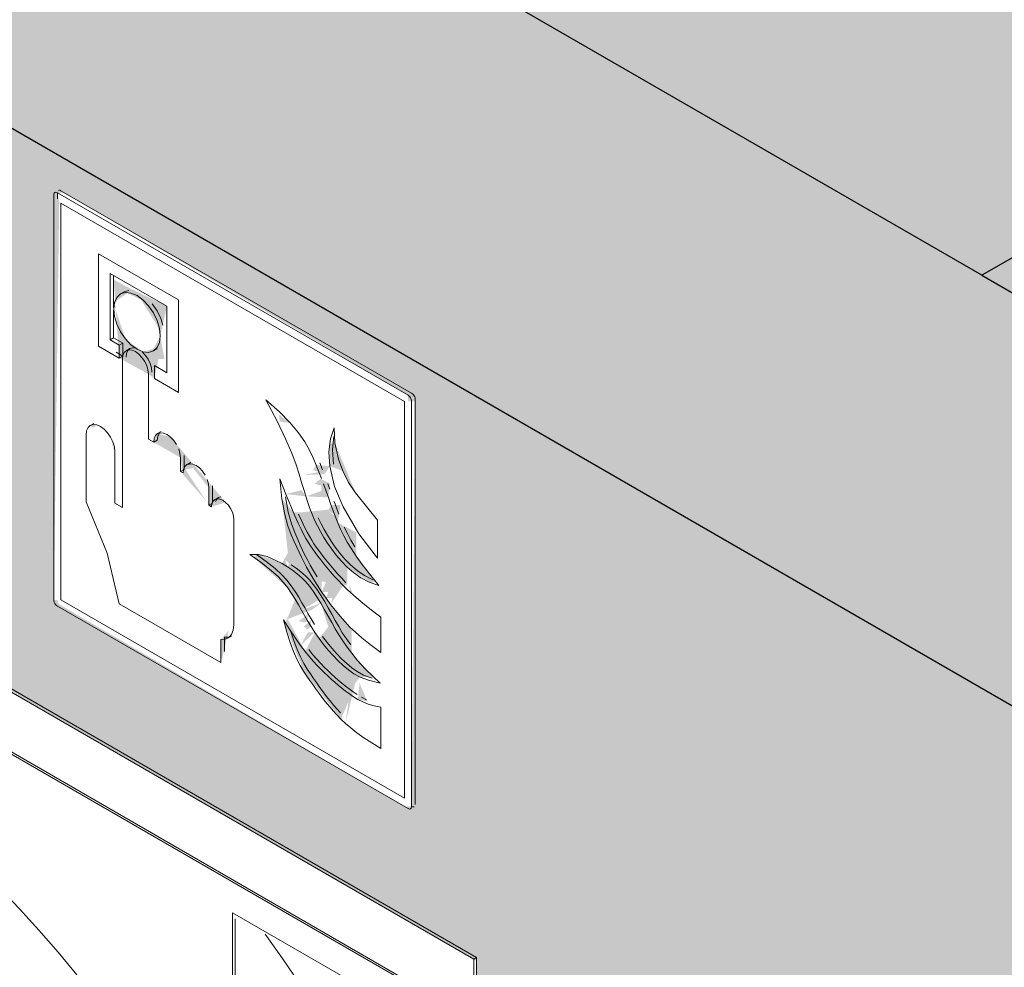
# Model space of a CAD drawing. Header units: millimetres. Extents: x 2807 to 348062, y -35711 to 43067.
# Tile 48 of 191: x 41622 to 42011, y 1387 to 1762. Entities that reach past the tile are written whole.
import ezdxf

# ---------------------------------------------------------------- set-up
doc = ezdxf.new("R2010")
doc.units = ezdxf.units.MM
for name, color, linetype, lineweight in [('A-WALL', 7, 'Continuous', 25), ('A-WALL-PATT', 7, 'Continuous', 25), ('I-WALL', 7, 'Continuous', 18), ('P-SANR-FIXT', 7, 'Continuous', 13), ('Q-SPCQ', 7, 'Continuous', 13)]:
    doc.layers.add(name, color=color, linetype=linetype, lineweight=lineweight)

# ---------------------------------------------------------------- blocks, each defined once
blk = doc.blocks.new('NLRS_65_SE__haspelkast inbouw p1jbq1s6_sav_bcb - haspelkast inbouw_saval_i 32-n_haspel deco-32_30m-3_4_-V241-00 isometrie begane grond _plotview_')
at = {"layer": 'Q-SPCQ'}
for p, q in [((41801.07, 1390.64), (41281.34, 1690.7)), ((41282.4, 1691.32), (41802.13, 1391.25)), ((41301.85, 1655.19), (41780.56, 1378.8)), ((41779.85, 1378.39), (41302.56, 1653.96)), ((41705.61, 1409.01), (41769.25, 1372.27)), ((41705.61, 1335.53), (41705.61, 1409.01)), ((41706.67, 1406.6), (41706.67, 1336.14)), ((41801.07, 1390.64), (41802.13, 1391.25)), ((41801.07, 814.72), (41801.07, 1390.64)), ((41802.13, 1391.25), (41802.13, 815.34))]:
    blk.add_line(p, q, dxfattribs=at)
blk = doc.blocks.new('NLRS_65_PF_FB_brandslanghaspel_saval - brandslanghaspel_saval_deco-d32_slang 30m-3_4_-2287613-00 isometrie begane grond _plotview_')
at = {"layer": 'P-SANR-FIXT'}
for points in [[(41538.92, 1477.52, 0), (41547.4, 1472.42, 0), (41555.87, 1466.95, 0), (41564.31, 1461.1, 0), (41572.7, 1454.89, 0), (41581.04, 1448.32, 0), (41589.3, 1441.42, 0), (41597.49, 1434.18, 0), (41605.57, 1426.62, 0), (41613.55, 1418.75, 0), (41621.41, 1410.59, 0), (41629.14, 1402.15, 0), (41636.72, 1393.44, 0), (41644.14, 1384.47, 0)], [(41718.57, 1400.53, 0), (41725.45, 1390.88, 0), (41732.13, 1381.04, 0), (41738.6, 1371.01, 0), (41744.84, 1360.83, 0), (41746.71, 1357.62, 0)]]:
    blk.add_polyline3d(points, dxfattribs=at)
blk = doc.blocks.new('NLRS_65_SE_WPB_pictogram handbrandmelder_saval - pictogram_saval_handbrandmelder-2266541-00 isometrie begane grond _plotview_')
at = {"layer": 'Q-SPCQ'}
for p, q in [((41775.02, 1613.59), (41636.43, 1693.6)), ((41636.43, 1691.15), (41636.43, 1693.6)), ((41637.84, 1694.42), (41776.43, 1614.41)), ((41635.01, 1692.79), (41635.01, 1532.65)), ((41637.84, 1532.65), (41637.84, 1689.52)), ((41637.84, 1689.52), (41773.6, 1611.14)), ((41773.6, 1611.14), (41637.84, 1689.52)), ((41637.84, 1689.52), (41637.84, 1532.65)), ((41684.31, 1651.24), (41652.67, 1669.51)), ((41652.67, 1669.51), (41652.67, 1632.97)), ((41652.67, 1669.51), (41684.31, 1651.24)), ((41652.67, 1632.97), (41652.67, 1669.51)), ((41657.22, 1635.43), (41657.22, 1661.74)), ((41657.22, 1661.74), (41679.71, 1648.75)), ((41679.71, 1648.75), (41657.22, 1661.74)), ((41657.22, 1661.74), (41657.22, 1635.43)), ((41658.64, 1660.92), (41658.64, 1648.22)), ((41658.64, 1648.22), (41658.64, 1660.92)), ((41662.8, 1654.41), (41661.39, 1653.59)), ((41662.8, 1654.41), (41664.71, 1655)), ((41664.71, 1655), (41662.8, 1654.41)), ((41684.31, 1614.7), (41684.31, 1651.24)), ((41684.31, 1651.24), (41684.31, 1614.7)), ((41658.64, 1647.14), (41658.64, 1636.24)), ((41658.64, 1636.24), (41658.64, 1647.14)), ((41679.71, 1648.75), (41679.71, 1622.45)), ((41679.71, 1622.45), (41679.71, 1648.75)), ((41658.64, 1636.24), (41657.22, 1635.43)), ((41658.64, 1636.24), (41657.22, 1635.43)), ((41660.83, 1633.35), (41657.22, 1635.43)), ((41657.22, 1635.43), (41660.83, 1633.35)), ((41658.64, 1636.24), (41662.24, 1634.16)), ((41662.24, 1634.16), (41658.64, 1636.24)), ((41652.67, 1632.97), (41660.83, 1628.26)), ((41660.83, 1628.26), (41652.67, 1632.97)), ((41662.24, 1634.16), (41660.83, 1633.35)), ((41662.24, 1634.16), (41660.83, 1633.35)), ((41660.83, 1628.26), (41660.83, 1633.35)), ((41660.83, 1633.35), (41660.83, 1628.26)), ((41662.24, 1634.16), (41662.24, 1629.07)), ((41662.24, 1629.07), (41662.24, 1634.16)), ((41665.05, 1631.98), (41663.63, 1631.16)), ((41674.39, 1631.08), (41675.8, 1631.9)), ((41662.24, 1629.07), (41659.67, 1630.56)), ((41659.67, 1630.56), (41662.24, 1629.07)), ((41662.24, 1629.07), (41660.83, 1628.26)), ((41662.24, 1629.07), (41660.83, 1628.26)), ((41662.13, 1627.84), (41662.13, 1569.17)), ((41662.13, 1569.17), (41662.13, 1627.84)), ((41679.71, 1622.45), (41674.75, 1625.31)), ((41674.75, 1625.31), (41674.75, 1620.22)), ((41674.75, 1620.22), (41674.75, 1625.31)), ((41674.75, 1625.31), (41679.71, 1622.45)), ((41672.39, 1596.2), (41672.39, 1621.91)), ((41672.39, 1621.91), (41672.39, 1596.2)), ((41674.75, 1620.22), (41684.31, 1614.7)), ((41684.31, 1614.7), (41674.75, 1620.22)), ((41777.85, 1611.96), (41777.85, 1451.81)), ((41773.6, 1611.14), (41773.6, 1454.26)), ((41773.6, 1454.26), (41773.6, 1611.14)), ((41776.43, 1451), (41776.43, 1611.14)), ((41650.84, 1602.43), (41649.42, 1601.61)), ((41647.76, 1597.93), (41647.76, 1571.39)), ((41647.76, 1571.39), (41647.76, 1597.93)), ((41674.5, 1594.98), (41672.39, 1596.2)), ((41672.39, 1596.2), (41674.5, 1594.98)), ((41675.91, 1595.8), (41674.5, 1594.98)), ((41675.91, 1595.8), (41674.5, 1594.98)), ((41677.46, 1599.22), (41676.04, 1598.4)), ((41659.12, 1570.9), (41659.12, 1591.37)), ((41659.12, 1591.37), (41659.12, 1570.9)), ((41685.06, 1583.45), (41685.06, 1588.88)), ((41685.06, 1588.88), (41685.06, 1583.45)), ((41686.48, 1589.7), (41686.48, 1584.26)), ((41686.48, 1584.26), (41686.48, 1589.7)), ((41686.48, 1584.26), (41685.06, 1583.45)), ((41686.48, 1584.26), (41685.06, 1583.45)), ((41689.02, 1586.96), (41687.61, 1586.15)), ((41688.21, 1586.21), (41689.02, 1586.96)), ((41689.02, 1586.96), (41688.21, 1586.21)), ((41740.1, 1586.78), (41741.19, 1584.06)), ((41741.19, 1584.06), (41740.1, 1586.78)), ((41686.11, 1582.84), (41685.06, 1583.45)), ((41685.06, 1583.45), (41686.11, 1582.84)), ((41696.33, 1570.12), (41696.33, 1576.94)), ((41696.33, 1576.94), (41696.33, 1570.12)), ((41697.74, 1577.76), (41697.74, 1570.94)), ((41697.74, 1570.94), (41697.74, 1577.76)), ((41743.3, 1578.52), (41744.07, 1576.42)), ((41744.07, 1576.42), (41743.3, 1578.52)), ((41700.09, 1573.18), (41698.67, 1572.36)), ((41662.13, 1569.17), (41659.12, 1570.9)), ((41659.12, 1570.9), (41662.13, 1569.17)), ((41697.74, 1570.94), (41696.33, 1570.12)), ((41697.74, 1570.94), (41696.33, 1570.12)), ((41697.38, 1569.51), (41696.33, 1570.12)), ((41696.33, 1570.12), (41697.38, 1569.51)), ((41706.19, 1522.85), (41706.19, 1564.42)), ((41706.19, 1564.42), (41706.19, 1522.85)), ((41762.91, 1549.12), (41762.91, 1564.23)), ((41762.91, 1564.23), (41762.91, 1549.12)), ((41636.43, 1530.2), (41775.02, 1450.18)), ((41773.6, 1454.26), (41637.84, 1532.65)), ((41637.84, 1532.65), (41773.6, 1454.26)), ((41660.85, 1531.05), (41701.04, 1507.85)), ((41701.04, 1507.85), (41660.85, 1531.05)), ((41764.33, 1511.9), (41764.33, 1525.85)), ((41764.33, 1525.85), (41764.33, 1511.9)), ((41704.16, 1517.95), (41702.45, 1517.86)), ((41702.45, 1517.86), (41704.16, 1517.95)), ((41703.79, 1517.55), (41705.21, 1518.36)), ((41701.04, 1507.85), (41701.04, 1517.04)), ((41701.04, 1517.04), (41701.04, 1507.85)), ((41702.45, 1517.86), (41702.45, 1512.32)), ((41702.45, 1512.32), (41702.45, 1517.86)), ((41756.64, 1494.14), (41758.55, 1493.17)), ((41758.55, 1493.17), (41756.64, 1494.14)), ((41764.33, 1473.9), (41764.33, 1490.23)), ((41764.33, 1490.23), (41764.33, 1473.9))]:
    blk.add_line(p, q, dxfattribs=at)
for points in [[(41636.43, 1693.6, 0), (41636.06, 1693.76, 0), (41635.72, 1693.79, 0), (41635.43, 1693.7, 0), (41635.2, 1693.49, 0), (41635.06, 1693.18, 0), (41635.01, 1692.79, 0)], [(41636.84, 1694.52, 0), (41637.14, 1694.61, 0), (41637.48, 1694.58, 0), (41637.84, 1694.42, 0)], [(41677.08, 1637.03, 0), (41676.77, 1639.96, 0), (41675.85, 1643.05, 0), (41674.39, 1646.09, 0), (41672.48, 1648.87, 0), (41670.27, 1651.21, 0), (41667.89, 1652.95, 0), (41665.51, 1653.96, 0), (41663.29, 1654.18, 0), (41661.39, 1653.59, 0), (41659.93, 1652.24, 0), (41659.01, 1650.21, 0), (41658.7, 1647.64, 0)], [(41658.7, 1647.64, 0), (41659.01, 1650.21, 0), (41659.93, 1652.24, 0), (41661.39, 1653.59, 0), (41663.29, 1654.18, 0), (41665.51, 1653.96, 0), (41667.89, 1652.95, 0), (41670.27, 1651.21, 0), (41672.48, 1648.87, 0), (41674.39, 1646.09, 0), (41675.85, 1643.05, 0), (41676.77, 1639.96, 0), (41677.08, 1637.03, 0)], [(41658.7, 1647.64, 0), (41659.01, 1644.72, 0), (41659.93, 1641.63, 0), (41661.39, 1638.58, 0), (41663.29, 1635.8, 0), (41665.51, 1633.46, 0), (41667.89, 1631.72, 0), (41670.27, 1630.71, 0), (41672.48, 1630.49, 0), (41674.39, 1631.08, 0), (41675.85, 1632.43, 0), (41676.77, 1634.46, 0), (41677.08, 1637.03, 0)], [(41677.08, 1637.03, 0), (41676.77, 1634.46, 0), (41675.85, 1632.43, 0), (41674.39, 1631.08, 0), (41672.48, 1630.49, 0), (41670.27, 1630.71, 0), (41667.89, 1631.72, 0), (41665.51, 1633.46, 0), (41663.29, 1635.8, 0), (41661.39, 1638.58, 0), (41659.93, 1641.63, 0), (41659.01, 1644.72, 0), (41658.7, 1647.64, 0)], [(41673.9, 1649.69, 0), (41675.8, 1646.91, 0), (41677.26, 1643.86, 0), (41678.07, 1641.27, 0)], [(41678.07, 1641.27, 0), (41677.26, 1643.86, 0), (41675.8, 1646.91, 0), (41673.9, 1649.69, 0)], [(41672.39, 1621.91, 0), (41672.22, 1623.55, 0), (41671.71, 1625.27, 0), (41670.89, 1626.97, 0), (41669.83, 1628.53, 0), (41668.59, 1629.83, 0), (41667.26, 1630.8, 0), (41665.93, 1631.37, 0), (41664.7, 1631.49, 0), (41663.63, 1631.16, 0), (41662.82, 1630.41, 0), (41662.3, 1629.27, 0), (41662.13, 1627.84, 0)], [(41662.13, 1627.84, 0), (41662.3, 1629.27, 0), (41662.82, 1630.41, 0), (41663.63, 1631.16, 0), (41664.7, 1631.49, 0), (41665.93, 1631.37, 0), (41667.26, 1630.8, 0), (41668.59, 1629.83, 0), (41669.83, 1628.53, 0), (41670.89, 1626.97, 0), (41671.71, 1625.27, 0), (41672.22, 1623.55, 0), (41672.39, 1621.91, 0)], [(41663.54, 1628.66, 0), (41663.72, 1630.09, 0), (41664.23, 1631.22, 0), (41665.05, 1631.98, 0), (41666.11, 1632.31, 0), (41667.35, 1632.18, 0)], [(41667.35, 1632.18, 0), (41666.11, 1632.31, 0), (41665.05, 1631.98, 0), (41664.23, 1631.22, 0), (41663.72, 1630.09, 0), (41663.54, 1628.66, 0)], [(41670, 1630.65, 0), (41671.24, 1629.34, 0), (41672.31, 1627.79, 0), (41673.12, 1626.09, 0), (41673.63, 1624.36, 0), (41673.81, 1622.73, 0)], [(41673.81, 1622.73, 0), (41673.63, 1624.36, 0), (41673.12, 1626.09, 0), (41672.31, 1627.79, 0), (41671.24, 1629.34, 0), (41670, 1630.65, 0)], [(41740.79, 1580.63, 0), (41739.78, 1583.24, 0), (41738.69, 1585.96, 0), (41737.48, 1588.82, 0), (41736.04, 1591.85, 0), (41734.17, 1595.12, 0), (41731.7, 1598.69, 0), (41728.44, 1602.62, 0), (41724.21, 1606.96, 0), (41718.85, 1611.77, 0)], [(41718.85, 1611.77, 0), (41723.27, 1603.25, 0), (41726.6, 1596.3, 0), (41729.03, 1590.66, 0), (41730.76, 1586.09, 0), (41732, 1582.33, 0), (41732.94, 1579.13, 0), (41733.78, 1576.25, 0), (41734.58, 1573.6, 0), (41735.38, 1571.13, 0), (41736.21, 1568.79, 0), (41737.11, 1566.5, 0), (41738.11, 1564.24, 0), (41739.22, 1561.97, 0), (41740.44, 1559.69, 0), (41741.78, 1557.38, 0), (41743.25, 1555.04, 0), (41744.86, 1552.67, 0), (41746.65, 1550.3, 0), (41748.66, 1547.95, 0), (41750.93, 1545.65, 0), (41753.48, 1543.45, 0), (41756.38, 1541.43, 0), (41759.67, 1539.71, 0), (41763.42, 1538.4, 0)], [(41763.42, 1538.4, 0), (41759.67, 1539.71, 0), (41756.38, 1541.43, 0), (41753.48, 1543.45, 0), (41750.93, 1545.65, 0), (41748.66, 1547.95, 0), (41746.65, 1550.3, 0), (41744.86, 1552.67, 0), (41743.25, 1555.04, 0), (41741.78, 1557.38, 0), (41740.44, 1559.69, 0), (41739.22, 1561.97, 0), (41738.11, 1564.24, 0), (41737.11, 1566.5, 0), (41736.21, 1568.79, 0), (41735.38, 1571.13, 0), (41734.58, 1573.6, 0), (41733.78, 1576.25, 0), (41732.94, 1579.13, 0), (41732, 1582.33, 0), (41730.76, 1586.09, 0), (41729.03, 1590.66, 0), (41726.6, 1596.3, 0), (41723.27, 1603.25, 0), (41718.85, 1611.77, 0)], [(41718.85, 1611.77, 0), (41724.21, 1606.96, 0), (41728.44, 1602.62, 0), (41731.7, 1598.69, 0), (41734.17, 1595.12, 0), (41736.04, 1591.85, 0), (41737.48, 1588.82, 0), (41738.69, 1585.96, 0), (41739.78, 1583.24, 0), (41740.79, 1580.63, 0)], [(41776.43, 1611.14, 0), (41776.38, 1611.59, 0), (41776.24, 1612.07, 0), (41776.02, 1612.53, 0), (41775.72, 1612.96, 0), (41775.38, 1613.32, 0), (41775.02, 1613.59, 0)], [(41776.43, 1614.41, 0), (41776.8, 1614.14, 0), (41777.14, 1613.78, 0), (41777.43, 1613.35, 0), (41777.66, 1612.88, 0), (41777.8, 1612.41, 0), (41777.85, 1611.96, 0)], [(41659.12, 1591.37, 0), (41658.93, 1593.18, 0), (41658.36, 1595.09, 0), (41657.46, 1596.97, 0), (41656.28, 1598.69, 0), (41654.91, 1600.14, 0), (41653.44, 1601.21, 0), (41651.97, 1601.84, 0), (41650.6, 1601.97, 0), (41649.42, 1601.61, 0), (41648.52, 1600.77, 0), (41647.95, 1599.52, 0), (41647.76, 1597.93, 0)], [(41647.76, 1597.93, 0), (41647.95, 1599.52, 0), (41648.52, 1600.77, 0), (41649.42, 1601.61, 0), (41650.6, 1601.97, 0), (41651.97, 1601.84, 0), (41653.44, 1601.21, 0), (41654.91, 1600.14, 0), (41656.28, 1598.69, 0), (41657.46, 1596.97, 0), (41658.36, 1595.09, 0), (41658.93, 1593.18, 0), (41659.12, 1591.37, 0)], [(41745.82, 1600.74, 0), (41744.31, 1596.37, 0), (41743.73, 1591.23, 0), (41744.1, 1585.53, 0)], [(41744.1, 1585.53, 0), (41743.73, 1591.23, 0), (41744.31, 1596.37, 0), (41745.82, 1600.74, 0)], [(41747.5, 1588.26, 0), (41746.11, 1594.71, 0), (41745.82, 1600.74, 0)], [(41745.82, 1600.74, 0), (41746.11, 1594.71, 0), (41747.5, 1588.26, 0)], [(41683.52, 1594.09, 0), (41682.42, 1595.69, 0), (41681.15, 1597.03, 0), (41679.78, 1598.03, 0), (41678.41, 1598.61, 0), (41677.14, 1598.74, 0), (41676.04, 1598.4, 0), (41675.21, 1597.62, 0), (41674.68, 1596.46, 0), (41674.5, 1594.98, 0)], [(41674.5, 1594.98, 0), (41674.68, 1596.46, 0), (41675.21, 1597.62, 0), (41676.04, 1598.4, 0), (41677.14, 1598.74, 0), (41678.41, 1598.61, 0), (41679.78, 1598.03, 0), (41681.15, 1597.03, 0), (41682.42, 1595.69, 0), (41683.52, 1594.09, 0)], [(41675.91, 1595.8, 0), (41676.09, 1597.27, 0), (41676.62, 1598.44, 0)], [(41676.62, 1598.44, 0), (41676.09, 1597.27, 0), (41675.91, 1595.8, 0)], [(41745.51, 1586.34, 0), (41745.15, 1592.05, 0), (41745.73, 1597.19, 0)], [(41745.73, 1597.19, 0), (41745.15, 1592.05, 0), (41745.51, 1586.34, 0)], [(41685.06, 1588.88, 0), (41684.88, 1590.56, 0), (41684.36, 1592.34, 0)], [(41684.36, 1592.34, 0), (41684.88, 1590.56, 0), (41685.06, 1588.88, 0)], [(41754.32, 1574.94, 0), (41751.5, 1579.13, 0), (41749.19, 1583.63, 0), (41747.5, 1588.26, 0)], [(41747.5, 1588.26, 0), (41749.19, 1583.63, 0), (41751.5, 1579.13, 0), (41754.32, 1574.94, 0)], [(41694.83, 1581.98, 0), (41693.78, 1583.52, 0), (41692.54, 1584.82, 0), (41691.22, 1585.79, 0), (41689.9, 1586.35, 0), (41688.67, 1586.47, 0), (41687.61, 1586.15, 0), (41686.8, 1585.39, 0), (41686.29, 1584.27, 0), (41686.11, 1582.84, 0)], [(41686.11, 1582.84, 0), (41686.29, 1584.27, 0), (41686.8, 1585.39, 0), (41687.61, 1586.15, 0), (41688.67, 1586.47, 0), (41689.9, 1586.35, 0), (41691.22, 1585.79, 0), (41692.54, 1584.82, 0), (41693.78, 1583.52, 0), (41694.83, 1581.98, 0)], [(41744.1, 1585.53, 0), (41745.99, 1577.52, 0), (41749.36, 1569.45, 0)], [(41749.36, 1569.45, 0), (41745.99, 1577.52, 0), (41744.1, 1585.53, 0)], [(41696.33, 1576.94, 0), (41696.16, 1578.57, 0), (41695.65, 1580.29, 0)], [(41695.65, 1580.29, 0), (41696.16, 1578.57, 0), (41696.33, 1576.94, 0)], [(41764.33, 1525.85, 0), (41759.96, 1529.19, 0), (41756.37, 1532.06, 0), (41753.44, 1534.54, 0), (41751.04, 1536.7, 0), (41749.06, 1538.63, 0), (41747.38, 1540.4, 0), (41745.86, 1542.07, 0), (41744.42, 1543.72, 0), (41743.04, 1545.34, 0), (41741.73, 1546.92, 0), (41740.5, 1548.45, 0), (41739.35, 1549.92, 0), (41738.3, 1551.33, 0), (41737.33, 1552.68, 0), (41736.42, 1554.04, 0), (41735.53, 1555.45, 0), (41734.65, 1556.98, 0), (41733.73, 1558.67, 0), (41732.74, 1560.6, 0), (41731.62, 1562.94, 0), (41730.3, 1565.89, 0), (41728.69, 1569.68, 0), (41726.74, 1574.5, 0), (41724.35, 1580.57, 0)], [(41724.35, 1580.57, 0), (41725.18, 1572.58, 0), (41726.28, 1566.48, 0), (41727.52, 1561.89, 0), (41728.79, 1558.43, 0), (41729.98, 1555.73, 0), (41731.01, 1553.47, 0), (41731.94, 1551.47, 0), (41732.85, 1549.58, 0), (41733.82, 1547.68, 0), (41734.94, 1545.6, 0), (41736.22, 1543.32, 0), (41737.65, 1540.9, 0), (41739.2, 1538.38, 0), (41740.86, 1535.84, 0), (41742.6, 1533.32, 0), (41744.42, 1530.86, 0), (41746.29, 1528.47, 0), (41748.2, 1526.17, 0), (41750.13, 1523.98, 0), (41752.08, 1521.92, 0), (41754.2, 1519.88, 0), (41756.75, 1517.66, 0), (41760.03, 1515.07, 0), (41764.33, 1511.9, 0)], [(41764.33, 1511.9, 0), (41760.03, 1515.07, 0), (41756.75, 1517.66, 0), (41754.2, 1519.88, 0), (41752.08, 1521.92, 0), (41750.13, 1523.98, 0), (41748.2, 1526.17, 0), (41746.29, 1528.47, 0), (41744.42, 1530.86, 0), (41742.6, 1533.32, 0), (41740.86, 1535.84, 0), (41739.2, 1538.38, 0), (41737.65, 1540.9, 0), (41736.22, 1543.32, 0), (41734.94, 1545.6, 0), (41733.82, 1547.68, 0), (41732.85, 1549.58, 0), (41731.94, 1551.47, 0), (41731.01, 1553.47, 0), (41729.98, 1555.73, 0), (41728.79, 1558.43, 0), (41727.52, 1561.89, 0), (41726.28, 1566.48, 0), (41725.18, 1572.58, 0), (41724.35, 1580.57, 0)], [(41724.35, 1580.57, 0), (41726.74, 1574.5, 0), (41728.69, 1569.68, 0), (41730.3, 1565.89, 0), (41731.62, 1562.94, 0), (41732.74, 1560.6, 0), (41733.73, 1558.67, 0), (41734.65, 1556.98, 0), (41735.53, 1555.45, 0), (41736.42, 1554.04, 0), (41737.33, 1552.68, 0), (41738.3, 1551.33, 0), (41739.35, 1549.92, 0), (41740.5, 1548.45, 0), (41741.73, 1546.92, 0), (41743.04, 1545.34, 0), (41744.42, 1543.72, 0), (41745.86, 1542.07, 0), (41747.38, 1540.4, 0), (41749.06, 1538.63, 0), (41751.04, 1536.7, 0), (41753.44, 1534.54, 0), (41756.37, 1532.06, 0), (41759.96, 1529.19, 0), (41764.33, 1525.85, 0)], [(41763.42, 1538.4, 0), (41759.84, 1542.9, 0), (41756.93, 1546.69, 0), (41754.56, 1549.92, 0), (41752.63, 1552.78, 0), (41751.02, 1555.44, 0), (41749.61, 1558.03, 0), (41748.37, 1560.61, 0), (41747.26, 1563.16, 0), (41746.25, 1565.7, 0), (41745.31, 1568.21, 0), (41744.42, 1570.69, 0), (41743.54, 1573.15, 0), (41742.65, 1575.61, 0), (41741.74, 1578.09, 0), (41741.58, 1578.52, 0)], [(41741.58, 1578.52, 0), (41741.74, 1578.09, 0), (41742.65, 1575.61, 0), (41743.54, 1573.15, 0), (41744.42, 1570.69, 0), (41745.31, 1568.21, 0), (41746.25, 1565.7, 0), (41747.26, 1563.16, 0), (41748.37, 1560.61, 0), (41749.61, 1558.03, 0), (41751.02, 1555.44, 0), (41752.63, 1552.78, 0), (41754.56, 1549.92, 0), (41756.93, 1546.69, 0), (41759.84, 1542.9, 0), (41763.42, 1538.4, 0)], [(41706.19, 1564.42, 0), (41706.04, 1565.83, 0), (41705.6, 1567.31, 0), (41704.9, 1568.77, 0), (41703.99, 1570.1, 0), (41702.93, 1571.22, 0), (41701.79, 1572.06, 0), (41700.65, 1572.54, 0), (41699.58, 1572.65, 0), (41698.67, 1572.36, 0), (41697.97, 1571.71, 0), (41697.53, 1570.74, 0), (41697.38, 1569.51, 0)], [(41697.38, 1569.51, 0), (41697.53, 1570.74, 0), (41697.97, 1571.71, 0), (41698.67, 1572.36, 0), (41699.58, 1572.65, 0), (41700.65, 1572.54, 0), (41701.79, 1572.06, 0), (41702.93, 1571.22, 0), (41703.99, 1570.1, 0), (41704.9, 1568.77, 0), (41705.6, 1567.31, 0), (41706.04, 1565.83, 0), (41706.19, 1564.42, 0)], [(41698.95, 1571.56, 0), (41699.39, 1572.53, 0), (41700.09, 1573.18, 0), (41701, 1573.46, 0)], [(41701, 1573.46, 0), (41700.09, 1573.18, 0), (41699.39, 1572.53, 0), (41698.95, 1571.56, 0)], [(41739.06, 1541.71, 0), (41737.63, 1544.14, 0), (41736.35, 1546.42, 0), (41735.24, 1548.49, 0), (41734.26, 1550.4, 0), (41733.35, 1552.28, 0), (41732.42, 1554.28, 0), (41731.4, 1556.55, 0), (41730.21, 1559.25, 0), (41728.93, 1562.71, 0), (41727.69, 1567.3, 0), (41726.59, 1573.4, 0)], [(41726.59, 1573.4, 0), (41727.69, 1567.3, 0), (41728.93, 1562.71, 0), (41730.21, 1559.25, 0), (41731.4, 1556.55, 0), (41732.42, 1554.28, 0), (41733.35, 1552.28, 0), (41734.26, 1550.4, 0), (41735.24, 1548.49, 0), (41736.35, 1546.42, 0), (41737.63, 1544.14, 0), (41739.06, 1541.71, 0)], [(41762.91, 1564.23, 0), (41758.57, 1569.52, 0), (41754.32, 1574.94, 0)], [(41754.32, 1574.94, 0), (41758.57, 1569.52, 0), (41762.91, 1564.23, 0)], [(41647.76, 1571.39, 0), (41656.13, 1551.14, 0), (41660.85, 1531.05, 0)], [(41660.85, 1531.05, 0), (41656.13, 1551.14, 0), (41647.76, 1571.39, 0)], [(41745.83, 1571.5, 0), (41746.73, 1569.02, 0), (41747.67, 1566.51, 0)], [(41747.67, 1566.51, 0), (41746.73, 1569.02, 0), (41745.83, 1571.5, 0)], [(41749.36, 1569.45, 0), (41755.59, 1558.82, 0), (41762.91, 1549.12, 0)], [(41762.91, 1549.12, 0), (41755.59, 1558.82, 0), (41749.36, 1569.45, 0)], [(41731.76, 1566.59, 0), (41733.03, 1563.75, 0), (41734.15, 1561.41, 0), (41735.14, 1559.49, 0), (41736.06, 1557.79, 0), (41736.95, 1556.27, 0), (41737.83, 1554.85, 0), (41738.75, 1553.5, 0), (41739.71, 1552.14, 0), (41740.77, 1550.74, 0), (41741.91, 1549.27, 0), (41743.14, 1547.73, 0), (41744.45, 1546.15, 0), (41745.83, 1544.53, 0), (41747.28, 1542.89, 0), (41748.79, 1541.21, 0), (41750.48, 1539.45, 0)], [(41750.48, 1539.45, 0), (41748.79, 1541.21, 0), (41747.28, 1542.89, 0), (41745.83, 1544.53, 0), (41744.45, 1546.15, 0), (41743.14, 1547.73, 0), (41741.91, 1549.27, 0), (41740.77, 1550.74, 0), (41739.71, 1552.14, 0), (41738.75, 1553.5, 0), (41737.83, 1554.85, 0), (41736.95, 1556.27, 0), (41736.06, 1557.79, 0), (41735.14, 1559.49, 0), (41734.15, 1561.41, 0), (41733.03, 1563.75, 0), (41731.76, 1566.59, 0)], [(41761.09, 1540.53, 0), (41757.79, 1542.25, 0), (41754.89, 1544.26, 0), (41752.34, 1546.47, 0), (41750.08, 1548.76, 0), (41748.07, 1551.11, 0), (41746.28, 1553.48, 0), (41744.66, 1555.86, 0), (41743.2, 1558.2, 0), (41741.85, 1560.5, 0), (41740.63, 1562.78, 0), (41739.52, 1565.05, 0)], [(41739.52, 1565.05, 0), (41740.63, 1562.78, 0), (41741.85, 1560.5, 0), (41743.2, 1558.2, 0), (41744.66, 1555.86, 0), (41746.28, 1553.48, 0), (41748.07, 1551.11, 0), (41750.08, 1548.76, 0), (41752.34, 1546.47, 0), (41754.89, 1544.26, 0), (41757.79, 1542.25, 0), (41761.09, 1540.53, 0)], [(41749.79, 1561.42, 0), (41751.03, 1558.85, 0), (41752.43, 1556.25, 0), (41754.05, 1553.6, 0)], [(41754.05, 1553.6, 0), (41752.43, 1556.25, 0), (41751.03, 1558.85, 0), (41749.79, 1561.42, 0)], [(41763.98, 1499.78, 0), (41758.26, 1505.21, 0), (41754.85, 1508.88, 0), (41752.75, 1511.58, 0), (41750.98, 1514.03, 0), (41749.25, 1516.46, 0), (41747.64, 1518.88, 0), (41746.19, 1521.27, 0), (41744.85, 1523.68, 0), (41743.5, 1526.16, 0), (41742.06, 1528.76, 0), (41740.54, 1531.38, 0), (41739.03, 1533.87, 0), (41737.58, 1536.07, 0), (41736.16, 1537.99, 0), (41734.66, 1539.74, 0), (41733.02, 1541.39, 0), (41731.25, 1542.93, 0), (41729.4, 1544.37, 0), (41727.43, 1545.72, 0), (41725.21, 1547.04, 0), (41722.55, 1548.41, 0), (41719.39, 1549.77, 0), (41715.95, 1550.66, 0), (41712.53, 1550.56, 0)], [(41712.53, 1550.56, 0), (41715.95, 1550.66, 0), (41719.39, 1549.77, 0), (41722.55, 1548.41, 0), (41725.21, 1547.04, 0), (41727.43, 1545.72, 0), (41729.4, 1544.37, 0), (41731.25, 1542.93, 0), (41733.02, 1541.39, 0), (41734.66, 1539.74, 0), (41736.16, 1537.99, 0), (41737.58, 1536.07, 0), (41739.03, 1533.87, 0), (41740.54, 1531.38, 0), (41742.06, 1528.76, 0), (41743.5, 1526.16, 0), (41744.85, 1523.68, 0), (41746.19, 1521.27, 0), (41747.64, 1518.88, 0), (41749.25, 1516.46, 0), (41750.98, 1514.03, 0), (41752.75, 1511.58, 0), (41754.85, 1508.88, 0), (41758.26, 1505.21, 0), (41763.98, 1499.78, 0)], [(41712.53, 1550.56, 0), (41717.49, 1547, 0), (41721.05, 1544.2, 0), (41723.64, 1541.85, 0), (41725.68, 1539.65, 0), (41727.46, 1537.4, 0), (41729.02, 1535.13, 0), (41730.42, 1532.9, 0), (41731.69, 1530.73, 0), (41732.88, 1528.6, 0), (41734.07, 1526.48, 0), (41735.32, 1524.32, 0), (41736.69, 1522.08, 0), (41738.2, 1519.76, 0), (41739.84, 1517.4, 0), (41741.59, 1515.07, 0), (41743.44, 1512.79, 0), (41745.37, 1510.62, 0), (41747.35, 1508.57, 0), (41749.38, 1506.68, 0), (41751.43, 1504.98, 0), (41753.55, 1503.47, 0), (41756.07, 1502.13, 0), (41759.4, 1500.91, 0), (41763.98, 1499.78, 0)], [(41763.98, 1499.78, 0), (41759.4, 1500.91, 0), (41756.07, 1502.13, 0), (41753.55, 1503.47, 0), (41751.43, 1504.98, 0), (41749.38, 1506.68, 0), (41747.35, 1508.57, 0), (41745.37, 1510.62, 0), (41743.44, 1512.79, 0), (41741.59, 1515.07, 0), (41739.84, 1517.4, 0), (41738.2, 1519.76, 0), (41736.69, 1522.08, 0), (41735.32, 1524.32, 0), (41734.07, 1526.48, 0), (41732.88, 1528.6, 0), (41731.69, 1530.73, 0), (41730.42, 1532.9, 0), (41729.02, 1535.13, 0), (41727.46, 1537.4, 0), (41725.68, 1539.65, 0), (41723.64, 1541.85, 0), (41721.05, 1544.2, 0), (41717.49, 1547, 0), (41712.53, 1550.56, 0)], [(41738.1, 1522.89, 0), (41736.73, 1525.14, 0), (41735.48, 1527.3, 0), (41734.3, 1529.42, 0), (41733.1, 1531.54, 0), (41731.84, 1533.71, 0), (41730.44, 1535.95, 0), (41728.87, 1538.22, 0), (41727.1, 1540.46, 0), (41725.06, 1542.67, 0), (41722.47, 1545.01, 0), (41718.9, 1547.81, 0), (41715.1, 1550.57, 0)], [(41715.1, 1550.57, 0), (41718.9, 1547.81, 0), (41722.47, 1545.01, 0), (41725.06, 1542.67, 0), (41727.1, 1540.46, 0), (41728.87, 1538.22, 0), (41730.44, 1535.95, 0), (41731.84, 1533.71, 0), (41733.1, 1531.54, 0), (41734.3, 1529.42, 0), (41735.48, 1527.3, 0), (41736.73, 1525.14, 0), (41738.1, 1522.89, 0)], [(41728.85, 1546.53, 0), (41730.81, 1545.18, 0), (41732.66, 1543.75, 0), (41734.43, 1542.2, 0), (41736.08, 1540.56, 0), (41737.57, 1538.81, 0), (41739, 1536.88, 0), (41740.44, 1534.69, 0), (41741.96, 1532.2, 0), (41743.48, 1529.57, 0), (41744.92, 1526.97, 0), (41746.26, 1524.49, 0), (41747.61, 1522.09, 0), (41749.05, 1519.7, 0), (41750.67, 1517.28, 0), (41752.39, 1514.84, 0)], [(41752.39, 1514.84, 0), (41750.67, 1517.28, 0), (41749.05, 1519.7, 0), (41747.61, 1522.09, 0), (41746.26, 1524.49, 0), (41744.92, 1526.97, 0), (41743.48, 1529.57, 0), (41741.96, 1532.2, 0), (41740.44, 1534.69, 0), (41739, 1536.88, 0), (41737.57, 1538.81, 0), (41736.08, 1540.56, 0), (41734.43, 1542.2, 0), (41732.66, 1543.75, 0), (41730.81, 1545.18, 0), (41728.85, 1546.53, 0)], [(41635.01, 1532.65, 0), (41635.06, 1532.19, 0), (41635.2, 1531.72, 0), (41635.43, 1531.25, 0), (41635.72, 1530.82, 0), (41636.06, 1530.46, 0), (41636.43, 1530.2, 0)], [(41701.04, 1517.04, 0), (41702.75, 1517.13, 0), (41704.19, 1517.81, 0), (41705.28, 1519.04, 0), (41705.96, 1520.75, 0), (41706.19, 1522.85, 0)], [(41706.19, 1522.85, 0), (41705.96, 1520.75, 0), (41705.28, 1519.04, 0), (41704.19, 1517.81, 0), (41702.75, 1517.13, 0), (41701.04, 1517.04, 0)], [(41764.33, 1490.23, 0), (41761.64, 1490.77, 0), (41759.26, 1491.49, 0), (41757.13, 1492.35, 0), (41755.22, 1493.33, 0), (41753.48, 1494.39, 0), (41751.88, 1495.5, 0), (41750.36, 1496.64, 0), (41748.89, 1497.79, 0), (41747.46, 1498.94, 0), (41746.06, 1500.12, 0), (41744.67, 1501.33, 0), (41743.29, 1502.58, 0), (41741.9, 1503.9, 0), (41740.5, 1505.28, 0), (41739.08, 1506.75, 0), (41737.6, 1508.36, 0), (41736.04, 1510.16, 0), (41734.35, 1512.25, 0), (41732.52, 1514.67, 0), (41730.49, 1517.51, 0), (41728.25, 1520.83, 0), (41725.74, 1524.71, 0)], [(41725.74, 1524.71, 0), (41727.07, 1519.91, 0), (41728.41, 1515.8, 0), (41729.76, 1512.29, 0), (41731.11, 1509.29, 0), (41732.44, 1506.73, 0), (41733.74, 1504.52, 0), (41735, 1502.57, 0), (41736.21, 1500.82, 0), (41737.37, 1499.17, 0), (41738.48, 1497.61, 0), (41739.57, 1496.1, 0), (41740.67, 1494.64, 0), (41741.79, 1493.19, 0), (41742.95, 1491.74, 0), (41744.18, 1490.27, 0), (41745.49, 1488.75, 0), (41746.92, 1487.18, 0), (41748.52, 1485.54, 0), (41750.32, 1483.82, 0), (41752.39, 1482.03, 0), (41754.78, 1480.14, 0), (41757.53, 1478.17, 0), (41760.7, 1476.09, 0), (41764.33, 1473.9, 0)], [(41764.33, 1473.9, 0), (41760.7, 1476.09, 0), (41757.53, 1478.17, 0), (41754.78, 1480.14, 0), (41752.39, 1482.03, 0), (41750.32, 1483.82, 0), (41748.52, 1485.54, 0), (41746.92, 1487.18, 0), (41745.49, 1488.75, 0), (41744.18, 1490.27, 0), (41742.95, 1491.74, 0), (41741.79, 1493.19, 0), (41740.67, 1494.64, 0), (41739.57, 1496.1, 0), (41738.48, 1497.61, 0), (41737.37, 1499.17, 0), (41736.21, 1500.82, 0), (41735, 1502.57, 0), (41733.74, 1504.52, 0), (41732.44, 1506.73, 0), (41731.11, 1509.29, 0), (41729.76, 1512.29, 0), (41728.41, 1515.8, 0), (41727.07, 1519.91, 0), (41725.74, 1524.71, 0)], [(41725.74, 1524.71, 0), (41728.25, 1520.83, 0), (41730.49, 1517.51, 0), (41732.52, 1514.67, 0), (41734.35, 1512.25, 0), (41736.04, 1510.16, 0), (41737.6, 1508.36, 0), (41739.08, 1506.75, 0), (41740.5, 1505.28, 0), (41741.9, 1503.9, 0), (41743.29, 1502.58, 0), (41744.67, 1501.33, 0), (41746.06, 1500.12, 0), (41747.46, 1498.94, 0), (41748.89, 1497.79, 0), (41750.36, 1496.64, 0), (41751.88, 1495.5, 0), (41753.48, 1494.39, 0), (41755.22, 1493.33, 0), (41757.13, 1492.35, 0), (41759.26, 1491.49, 0), (41761.64, 1490.77, 0), (41764.33, 1490.23, 0)], [(41748.34, 1488, 0), (41746.91, 1489.57, 0), (41745.59, 1491.08, 0), (41744.36, 1492.56, 0), (41743.2, 1494, 0), (41742.08, 1495.45, 0), (41740.99, 1496.92, 0), (41739.9, 1498.42, 0), (41738.78, 1499.99, 0), (41737.63, 1501.63, 0), (41736.42, 1503.39, 0), (41735.15, 1505.33, 0), (41733.85, 1507.54, 0), (41732.52, 1510.11, 0), (41731.18, 1513.1, 0), (41729.83, 1516.62, 0), (41728.64, 1520.21, 0)], [(41728.64, 1520.21, 0), (41729.83, 1516.62, 0), (41731.18, 1513.1, 0), (41732.52, 1510.11, 0), (41733.85, 1507.54, 0), (41735.15, 1505.33, 0), (41736.42, 1503.39, 0), (41737.63, 1501.63, 0), (41738.78, 1499.99, 0), (41739.9, 1498.42, 0), (41740.99, 1496.92, 0), (41742.08, 1495.45, 0), (41743.2, 1494, 0), (41744.36, 1492.56, 0), (41745.59, 1491.08, 0), (41746.91, 1489.57, 0), (41748.34, 1488, 0)], [(41760.82, 1501.73, 0), (41757.48, 1502.95, 0), (41754.96, 1504.29, 0), (41752.85, 1505.79, 0), (41750.8, 1507.5, 0), (41748.77, 1509.39, 0), (41746.78, 1511.44, 0), (41744.85, 1513.61, 0), (41743, 1515.88, 0), (41741.25, 1518.22, 0)], [(41741.25, 1518.22, 0), (41743, 1515.88, 0), (41744.85, 1513.61, 0), (41746.78, 1511.44, 0), (41748.77, 1509.39, 0), (41750.8, 1507.5, 0), (41752.85, 1505.79, 0), (41754.96, 1504.29, 0), (41757.48, 1502.95, 0), (41760.82, 1501.73, 0)], [(41735.77, 1513.06, 0), (41737.45, 1510.98, 0), (41739.01, 1509.17, 0), (41740.49, 1507.57, 0), (41741.92, 1506.1, 0), (41743.32, 1504.71, 0), (41744.7, 1503.4, 0), (41746.08, 1502.14, 0), (41747.47, 1500.93, 0), (41748.87, 1499.76, 0), (41750.3, 1498.6, 0), (41751.77, 1497.46, 0), (41753.29, 1496.32, 0), (41754.9, 1495.2, 0)], [(41754.9, 1495.2, 0), (41753.29, 1496.32, 0), (41751.77, 1497.46, 0), (41750.3, 1498.6, 0), (41748.87, 1499.76, 0), (41747.47, 1500.93, 0), (41746.08, 1502.14, 0), (41744.7, 1503.4, 0), (41743.32, 1504.71, 0), (41741.92, 1506.1, 0), (41740.49, 1507.57, 0), (41739.01, 1509.17, 0), (41737.45, 1510.98, 0), (41735.77, 1513.06, 0)], [(41775.02, 1450.18, 0), (41775.38, 1450.03, 0), (41775.72, 1449.99, 0), (41776.02, 1450.08, 0), (41776.24, 1450.29, 0), (41776.38, 1450.6, 0), (41776.43, 1451, 0)], [(41777.43, 1450.9, 0), (41777.14, 1450.81, 0), (41776.8, 1450.84, 0), (41776.43, 1451, 0)]]:
    blk.add_polyline3d(points, dxfattribs=at)

msp = doc.modelspace()

# ---------------------------------------------------------------- hatches: boundary and pattern name
at = {"layer": 'A-WALL-PATT', "lineweight": 18, "true_color": 0xafafaf}
h = msp.add_hatch(color=253, dxfattribs=at)
h.paths.add_polyline_path([(42099.11, 1441.59), (44580.97, 2874.49), (44492.58, 2925.52), (42010.72, 1492.62), (42031.2, 1480.8)])
h.paths.add_polyline_path([(45312.12, 3296.62), (46559.98, 4017.07), (46471.6, 4068.11), (45223.73, 3347.65)])
h.paths.add_polyline_path([(47291.13, 4439.2), (47870.87, 4773.92), (47782.48, 4824.95), (47202.74, 4490.23)])
for points in [[(42072.6, 1620.2), (43744.9, 2585.71), (43674.19, 2626.53), (42001.89, 1661.02), (42031.2, 1644.1)], [(42010.72, 1492.62), (42152.15, 1574.27), (41324.41, 2052.16), (41182.99, 1970.51), (42001.89, 1497.72)]]:
    msp.add_hatch(color=253, dxfattribs=at).paths.add_polyline_path(points)
at = {"layer": 'A-WALL-PATT', "true_color": 0xf0f0f0}
for points in [[(42001.89, 1661.02), (42516.31, 1958.02), (41809.2, 2365.25), (41809.2, 1772.27), (41885.92, 1727.98)], [(42010.72, 935.77), (42099.11, 986.8), (42099.11, 1441.59), (42010.72, 1492.62), (42010.72, 1017.01)]]:
    msp.add_hatch(color=7, dxfattribs=at).paths.add_polyline_path(points)
h = msp.add_hatch(color=7, dxfattribs=at)
h.paths.add_polyline_path([(41420.89, 611.15), (41471.56, 640.4), (41475.44, 638.16), (41510.8, 658.57), (41522.11, 653.67), (41631.61, 716.89), (41281.34, 919.12), (41283.46, 1690.7), (41802.13, 1389.9), (41802.13, 815.34), (42010.72, 935.77), (42010.72, 1492.62), (41182.99, 1970.51), (41182.99, 748.5), (41370.23, 640.4)])
h.paths.add_polyline_path([(41775.02, 1450.18), (41636.92, 1531.05), (41636.43, 1532.65), (41635.01, 1532.65), (41637.14, 1690.34), (41636.43, 1693.6), (41639.26, 1693.6), (41775.02, 1613.59), (41775.02, 1611.14), (41777.85, 1611.14), (41776.43, 1451), (41774.73, 1451)])
h.paths.add_polyline_path([(41755.22, 1493.33), (41758.94, 1492.56), (41755.84, 1499.78), (41755.32, 1494.39)])
h.paths.add_polyline_path([(41740.86, 1535.84), (41740.86, 1540.08), (41742.6, 1539.7)])
h.paths.add_polyline_path([(41742.6, 1533.32), (41740.86, 1535.84), (41743.54, 1535.84), (41742.66, 1533.46)])
h.paths.add_polyline_path([(41744.42, 1530.86), (41742.7, 1533.46), (41745.18, 1533.32), (41744.97, 1532.65)])
h.paths.add_polyline_path([(41743.54, 1573.15), (41744.1, 1578.65), (41740.48, 1580.57), (41738.04, 1578.53), (41740.79, 1577.87), (41740.79, 1575.74), (41735.38, 1573.8), (41736.21, 1573.52), (41742.65, 1573.19)])
h.paths.add_polyline_path([(41726.74, 1574.5), (41734.58, 1573.6), (41732.94, 1576.04), (41728.54, 1574.94)])
h.paths.add_polyline_path([(41750.32, 1483.82), (41754.16, 1499.78), (41756.07, 1502.13), (41761.5, 1502.13), (41752.75, 1511.58), (41752.75, 1521.28), (41744.42, 1530.86), (41749.36, 1538.35), (41751.02, 1538.63), (41751.04, 1545.55), (41759.96, 1539.61), (41762.38, 1539.71), (41754.56, 1549.92), (41754.56, 1559.36), (41747.26, 1563.16), (41748.31, 1570.12), (41744.62, 1570.12), (41743.54, 1568.32), (41733.19, 1567.31), (41729.7, 1567.31), (41725.18, 1572.58), (41727.52, 1551.25), (41725.21, 1547.04), (41715.95, 1550.66), (41713.64, 1549.77), (41727.52, 1537.3), (41730.28, 1532.65), (41726.26, 1522.85), (41733.74, 1504.52), (41748.52, 1485.54), (41751.48, 1492.56)])
h.paths.add_polyline_path([(41701.47, 1509.23), (41704.19, 1520.59), (41701.04, 1517.04), (41701.04, 1509.48)])
h.paths.add_polyline_path([(41734.35, 1512.25), (41727.46, 1525.07), (41737.07, 1528.76), (41740.54, 1531.38), (41743.5, 1521.99), (41739.84, 1517.4), (41738.2, 1519.76), (41735, 1513.51)])
h.paths.add_polyline_path([(41735.32, 1524.32), (41735.32, 1526.84), (41731.84, 1524.32), (41734.07, 1523.71)])
h.paths.add_polyline_path([(41736.69, 1522.08), (41736.69, 1524.63), (41733.73, 1522.08), (41735.32, 1521.07)])
h.paths.add_polyline_path([(41732.52, 1514.67), (41738.12, 1519.88), (41735.45, 1519.88), (41733.74, 1516.84)])
h.paths.add_polyline_path([(41732.88, 1528.6), (41739.77, 1532.65), (41740.54, 1531.38), (41734.07, 1529.03)])
h.paths.add_polyline_path([(41753.44, 1534.54), (41751.74, 1538.63), (41752.08, 1535.76)])
h.paths.add_polyline_path([(41609.91, 1545.51), (41471.32, 1625.52), (41471.32, 1627.97), (41469.9, 1627.97), (41472.03, 1785.66), (41471.32, 1788.93), (41474.15, 1788.93), (41609.91, 1708.92), (41609.91, 1706.47), (41612.74, 1706.47), (41611.32, 1546.32), (41609.63, 1546.32)])
h.paths.add_polyline_path([(41727.43, 1545.72), (41726.44, 1548.41), (41728.05, 1547.04), (41727.52, 1545.9)])
h.paths.add_polyline_path([(41585.21, 1579.15), (41583.7, 1581.72), (41585.43, 1580.78)])
h.paths.add_polyline_path([(41590.11, 1588.65), (41593.46, 1589.1), (41590.49, 1592.54), (41590.21, 1589.71)])
h.paths.add_polyline_path([(41575.75, 1631.17), (41575.75, 1635.41), (41577.01, 1633.96)])
h.paths.add_polyline_path([(41577.49, 1628.65), (41575.75, 1631.17), (41578.43, 1631.17), (41577.55, 1628.79)])
h.paths.add_polyline_path([(41579.31, 1626.18), (41577.59, 1628.79), (41580.07, 1628.65), (41579.86, 1627.97)])
h.paths.add_polyline_path([(41585.94, 1632.03), (41585.94, 1640.87), (41587.64, 1636.76), (41586.63, 1633.96)])
h.paths.add_polyline_path([(41578.43, 1668.47), (41578.99, 1673.98), (41575.37, 1675.89), (41568.68, 1674.35), (41575.68, 1673.2), (41575.68, 1671.07), (41570.27, 1669.13), (41571.1, 1668.85), (41577.54, 1668.52)])
h.paths.add_polyline_path([(41570.27, 1666.46), (41567.84, 1671.36), (41563.93, 1668.93), (41569.48, 1666.77)])
h.paths.add_polyline_path([(41558.17, 1698.57), (41561.49, 1699.83), (41559.11, 1702.28), (41558.41, 1699.52)])
h.paths.add_polyline_path([(41559.24, 1675.89), (41556.04, 1686.15), (41556.58, 1696.06), (41558.17, 1698.57), (41548.38, 1702.51), (41548.38, 1705.45), (41542.69, 1705.96), (41538.06, 1705.89), (41533.29, 1701.14), (41533.42, 1696.06), (41542.93, 1681.5), (41551.28, 1678.62), (41555.69, 1677.81), (41555.96, 1677.66)])
h.paths.add_polyline_path([(41547.42, 1645.89), (41562.41, 1632.63), (41564.65, 1627.07), (41560.63, 1620.03), (41558.53, 1619.6), (41531.88, 1655.07), (41547.26, 1645.99)])
h.paths.add_polyline_path([(41606.26, 1552.51), (41585.43, 1579.88), (41589.09, 1594.86), (41590.96, 1597.46), (41596.39, 1597.46), (41587.64, 1606.91), (41587.64, 1616.6), (41579.31, 1626.18), (41585.43, 1632.52), (41588.34, 1632.03), (41590.49, 1637.3), (41597.27, 1635.04), (41589.45, 1645.25), (41589.45, 1654.68), (41582.15, 1658.49), (41584.14, 1664.85), (41579.31, 1666.01), (41579.31, 1663.59), (41567.33, 1662.27), (41564.87, 1661.96), (41560.07, 1667.91), (41561.96, 1645.76), (41560.1, 1642.37), (41550.84, 1645.99), (41545.67, 1647.31), (41504.14, 1677.94), (41495.43, 1680.51), (41497.55, 1678.27), (41513.18, 1669.25), (41533.75, 1650.61), (41563.3, 1611.12), (41571.1, 1596.14), (41592.58, 1569.23), (41606.01, 1552.66)])
h.paths.add_polyline_path([(41706.19, 1564.42), (41705.85, 1566.48), (41706.04, 1564.74)])
h.paths.add_polyline_path([(41746.25, 1565.7), (41743.54, 1567.84), (41745.99, 1566.4)])
h.paths.add_polyline_path([(41696.33, 1570.12), (41687.05, 1584.17), (41689.99, 1584.82), (41696.33, 1576.94)])
h.paths.add_polyline_path([(41697.38, 1569.51), (41702.93, 1571.22), (41681.15, 1597.03), (41676.04, 1598.4), (41674.5, 1594.98), (41685.06, 1588.88), (41686.11, 1582.2), (41696.87, 1569.8)])
h.paths.add_polyline_path([(41744.1, 1585.53), (41738.69, 1585.96), (41737.48, 1583.97), (41739.78, 1583.24), (41733.83, 1581.98), (41741.94, 1582.33), (41742.75, 1583.52)])
h.paths.add_polyline_path([(41754.32, 1574.94), (41746.11, 1594.71), (41744.1, 1594.44), (41744.31, 1585.44), (41749.19, 1583.63), (41752.58, 1577.52)])
h.paths.add_polyline_path([(41651.97, 1601.84), (41648.66, 1601.84), (41650.82, 1600.77), (41651.72, 1601.61)])
h.paths.add_polyline_path([(41659.12, 1591.37), (41657.46, 1596.97), (41658.57, 1592.18)])
h.paths.add_polyline_path([(41728.44, 1602.62), (41723.95, 1605.93), (41724.35, 1603.12), (41726.66, 1602.83)])
h.paths.add_polyline_path([(41569.24, 1607.57), (41568.63, 1611.09), (41570.21, 1609.45), (41569.89, 1608.84)])
h.paths.add_polyline_path([(41578.39, 1621.48), (41578.39, 1617.32), (41573.37, 1614.68), (41573.37, 1618.48), (41577.84, 1621.15)])
h.paths.add_polyline_path([(41576.95, 1624.08), (41576.68, 1621.1), (41575.56, 1623.17), (41576.68, 1623.9)])
h.paths.add_polyline_path([(41568.96, 1621.81), (41575.56, 1626.49), (41575.43, 1623.65), (41569.89, 1622.08)])
h.paths.add_polyline_path([(41563.14, 1616.16), (41562.35, 1620.4), (41566, 1618.94), (41563.3, 1616.32)])
h.paths.add_polyline_path([(41565.38, 1612.83), (41564.65, 1616.91), (41567.41, 1615.69), (41566, 1613.71)])
h.paths.add_polyline_path([(41567.41, 1610), (41566, 1613.29), (41569, 1612.83), (41568.63, 1612.17)])
h.paths.add_polyline_path([(41677.08, 1637.03), (41674.39, 1631.98), (41670.27, 1630.71), (41663.29, 1635.8), (41659.01, 1648.75), (41660.12, 1651.24), (41664.2, 1653.94), (41669.51, 1651.24), (41675.85, 1641.17)])
h.paths.add_polyline_path([(41674.75, 1620.22), (41676.38, 1627.84), (41678.73, 1627.84), (41677.08, 1637.03), (41679.71, 1648.75), (41663.29, 1656.74), (41658.64, 1659.32), (41660.83, 1628.26), (41670.98, 1622.73), (41673.81, 1620.9)])
h.paths.add_polyline_path([(41567.77, 1623.93), (41574.66, 1627.97), (41573.37, 1625.96), (41568.63, 1624.24)])
h.paths.add_polyline_path([(41562.33, 1641.04), (41561.33, 1643.74), (41562.94, 1642.37), (41562.41, 1641.23)])
h.paths.add_polyline_path([(41474.15, 1641.48), (41479.66, 1685.56), (41485.92, 1667.16), (41484.83, 1685.61), (41478.72, 1687.06), (41474.15, 1641.92)])
h.paths.add_polyline_path([(41581.14, 1661.02), (41579.31, 1663.35), (41580.75, 1662.07)])
h.paths.add_polyline_path([(41578.99, 1680.85), (41573.58, 1681.29), (41571.25, 1679.65), (41574.67, 1678.57), (41568.68, 1677.31), (41576.83, 1677.66), (41578.18, 1679.65)])
h.paths.add_polyline_path([(41589.21, 1670.27), (41581.01, 1690.04), (41578.99, 1689.77), (41579.21, 1680.77), (41585.43, 1676.33), (41587.48, 1672.84)])
h.paths.add_polyline_path([(41608.49, 1706.47), (41513.91, 1757.04), (41527.95, 1747.32), (41505.37, 1757.04), (41486.35, 1770.55), (41474.15, 1781.98), (41480.34, 1771.49), (41486.35, 1765.37), (41488.15, 1763.51), (41525.86, 1742.81), (41528.09, 1743.92), (41530.99, 1744.7), (41532.96, 1744.7), (41606.88, 1707.28)])

# ---------------------------------------------------------------- linework, layer by layer
at = {"layer": 'A-WALL'}
msp.add_line((42001.89, 1661.02), (42072.6, 1620.2), dxfattribs=at)
at = {"layer": 'I-WALL', "lineweight": 25}
for p, q in [((40779.65, 2203.38), (42479.18, 1222.16)), ((42001.89, 1661.02), (41324.41, 2052.16)), ((42516.31, 1958.02), (42001.89, 1661.02))]:
    msp.add_line(p, q, dxfattribs=at)

# ---------------------------------------------------------------- block references
at = {"layer": 'P-SANR-FIXT'}
msp.add_blockref('NLRS_65_PF_FB_brandslanghaspel_saval - brandslanghaspel_saval_deco-d32_slang 30m-3_4_-2287613-00 isometrie begane grond _plotview_', (0, 0), dxfattribs=at)
at = {"layer": 'Q-SPCQ'}
for name in ['NLRS_65_SE_WPB_pictogram handbrandmelder_saval - pictogram_saval_handbrandmelder-2266541-00 isometrie begane grond _plotview_', 'NLRS_65_SE__haspelkast inbouw p1jbq1s6_sav_bcb - haspelkast inbouw_saval_i 32-n_haspel deco-32_30m-3_4_-V241-00 isometrie begane grond _plotview_']:
    msp.add_blockref(name, (0, 0), dxfattribs=at)

doc.saveas('drawing.dxf')
